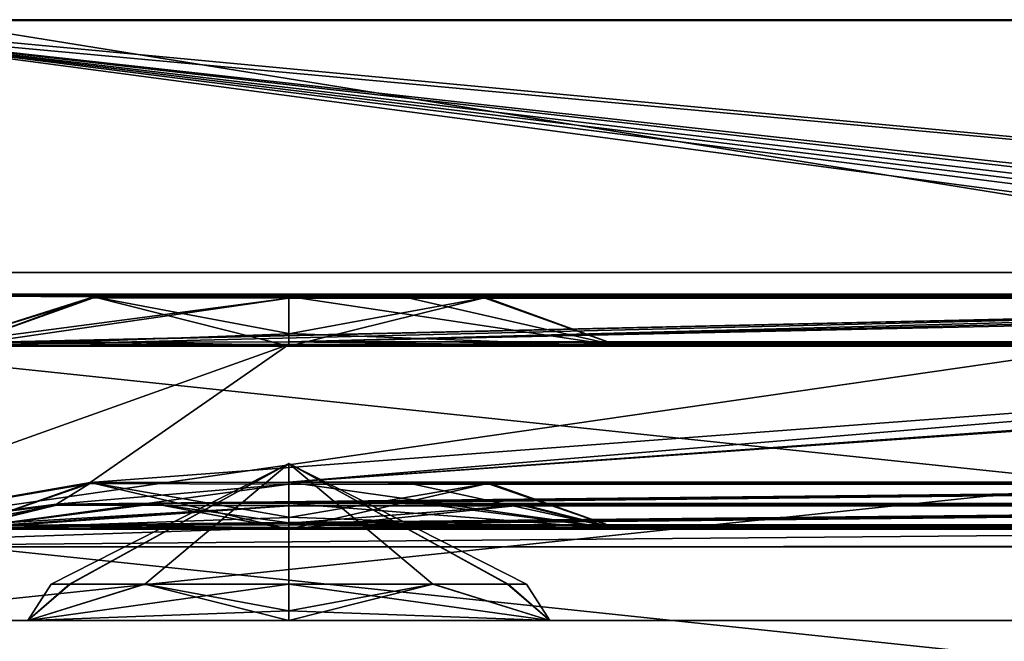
# Model space of a CAD drawing. Header units: millimetres. Extents: x -178 to 178, y -26 to 186.
# Tile 5 of 88: x -170.07 to -164.69, y -5.61 to -2.22. Entities that reach past the tile are written whole.
import ezdxf

# ---------------------------------------------------------------- set-up
doc = ezdxf.new("R2010")
doc.units = ezdxf.units.MM
doc.header["$LTSCALE"] = 52.148148
for name, color, linetype in [('158', 7, 'CONTINUOUS'), ('160', 7, 'CONTINUOUS'), ('161', 7, 'CONTINUOUS'), ('167', 7, 'CONTINUOUS'), ('176', 7, 'CONTINUOUS'), ('177', 7, 'CONTINUOUS'), ('178', 7, 'CONTINUOUS'), ('179', 7, 'CONTINUOUS'), ('180', 7, 'CONTINUOUS'), ('181', 7, 'CONTINUOUS'), ('188', 7, 'CONTINUOUS'), ('189', 7, 'CONTINUOUS'), ('468', 7, 'CONTINUOUS'), ('469', 7, 'CONTINUOUS'), ('474', 7, 'CONTINUOUS'), ('514', 7, 'CONTINUOUS'), ('515', 7, 'CONTINUOUS'), ('516', 7, 'CONTINUOUS'), ('523', 7, 'CONTINUOUS'), ('524', 7, 'CONTINUOUS'), ('526', 7, 'CONTINUOUS'), ('645', 7, 'CONTINUOUS'), ('646', 7, 'CONTINUOUS'), ('647', 7, 'CONTINUOUS'), ('648', 7, 'CONTINUOUS'), ('649', 7, 'CONTINUOUS'), ('650', 7, 'CONTINUOUS')]:
    doc.layers.add(name, color=color, linetype=linetype)

msp = doc.modelspace()

# ---------------------------------------------------------------- linework, layer by layer
at = {"layer": '158', "linetype": 'Continuous'}
for points in [[(-157, -5.5, -19.16), (-157, -4, -19.16), (-171.25, -4, -19.16), (-157, -5.5, -19.16)], [(-157, -5.5, -19.16), (-171.25, -4, -19.16), (-171.25, -5.5, -19.16), (-157, -5.5, -19.16)]]:
    msp.add_3dface(points, dxfattribs=at)
at = {"layer": '160', "linetype": 'Continuous'}
for points in [[(-171.25, -4, -88.84), (-157, -4, -88.84), (-171.25, -5.5, -88.84), (-171.25, -4, -88.84)], [(-171.25, -5.5, -88.84), (-157, -4, -88.84), (-157, -5.5, -88.84), (-171.25, -5.5, -88.84)]]:
    msp.add_3dface(points, dxfattribs=at)
at = {"layer": '161', "linetype": 'Continuous'}
for points in [[(-171.25, -4, -19.16), (-157, -4, -19.16), (-159.65, -4, -21.0743), (-171.25, -4, -19.16)], [(-171.25, -4, -19.16), (-168.6, -4, -21.0743), (-170.4068, -4, -22.1182), (-171.25, -4, -19.16)], [(-168.6, -4, -21.0743), (-171.25, -4, -19.16), (-159.65, -4, -21.0743), (-168.6, -4, -21.0743)], [(-171.25, -4, -19.16), (-170.4076, -4, -24.2005), (-168.6, -4, -82.7543), (-171.25, -4, -19.16)], [(-171.25, -4, -19.16), (-168.6, -4, -82.7543), (-170.4068, -4, -83.7982), (-171.25, -4, -19.16)], [(-157, -4, -88.84), (-171.25, -4, -88.84), (-168.6, -4, -86.9257), (-157, -4, -88.84)], [(-168.6, -4, -86.9257), (-171.25, -4, -88.84), (-170.4076, -4, -85.8805), (-168.6, -4, -86.9257)], [(-170.4076, -4, -24.2005), (-168.6, -4, -25.2457), (-159.65, -4, -82.7543), (-170.4076, -4, -24.2005)], [(-168.6, -4, -82.7543), (-170.4076, -4, -24.2005), (-159.65, -4, -82.7543), (-168.6, -4, -82.7543)], [(-157, -4, -88.84), (-168.6, -4, -86.9257), (-159.65, -4, -86.9257), (-157, -4, -88.84)], [(-166.7924, -4, -22.1195), (-168.6, -4, -21.0743), (-161.4568, -4, -22.1182), (-166.7924, -4, -22.1195)], [(-168.6, -4, -21.0743), (-159.65, -4, -21.0743), (-161.4568, -4, -22.1182), (-168.6, -4, -21.0743)], [(-168.6, -4, -25.2457), (-166.7932, -4, -24.2018), (-159.65, -4, -25.2457), (-168.6, -4, -25.2457)], [(-168.6, -4, -25.2457), (-159.65, -4, -25.2457), (-157.8424, -4, -83.7995), (-168.6, -4, -25.2457)], [(-159.65, -4, -82.7543), (-168.6, -4, -25.2457), (-157.8424, -4, -83.7995), (-159.65, -4, -82.7543)], [(-166.7924, -4, -83.7995), (-168.6, -4, -82.7543), (-161.4568, -4, -83.7982), (-166.7924, -4, -83.7995)], [(-168.6, -4, -82.7543), (-159.65, -4, -82.7543), (-161.4568, -4, -83.7982), (-168.6, -4, -82.7543)], [(-168.6, -4, -86.9257), (-166.7932, -4, -85.8818), (-159.65, -4, -86.9257), (-168.6, -4, -86.9257)], [(-166.7932, -4, -24.2018), (-166.7924, -4, -22.1195), (-161.4576, -4, -24.2005), (-166.7932, -4, -24.2018)], [(-159.65, -4, -25.2457), (-166.7932, -4, -24.2018), (-161.4576, -4, -24.2005), (-159.65, -4, -25.2457)], [(-166.7932, -4, -85.8818), (-166.7924, -4, -83.7995), (-161.4576, -4, -85.8805), (-166.7932, -4, -85.8818)], [(-159.65, -4, -86.9257), (-166.7932, -4, -85.8818), (-161.4576, -4, -85.8805), (-159.65, -4, -86.9257)], [(-161.4576, -4, -24.2005), (-166.7924, -4, -22.1195), (-161.4568, -4, -22.1182), (-161.4576, -4, -24.2005)], [(-161.4576, -4, -85.8805), (-166.7924, -4, -83.7995), (-161.4568, -4, -83.7982), (-161.4576, -4, -85.8805)]]:
    msp.add_3dface(points, dxfattribs=at)
at = {"layer": '167', "linetype": 'Continuous'}
for points in [[(-157, -5.5, -19.16), (-171.25, -5.5, -19.16), (-168.6, -5.5, -21.5146), (-157, -5.5, -19.16)], [(-171.25, -5.5, -19.16), (-171.25, -5.5, -88.84), (-170.0251, -5.5, -22.3375), (-171.25, -5.5, -19.16)], [(-168.6, -5.5, -21.5146), (-171.25, -5.5, -19.16), (-170.0251, -5.5, -22.3375), (-168.6, -5.5, -21.5146)], [(-171.25, -5.5, -88.84), (-157, -5.5, -88.84), (-159.65, -5.5, -86.4854), (-171.25, -5.5, -88.84)], [(-170.0251, -5.5, -22.3375), (-171.25, -5.5, -88.84), (-170.0254, -5.5, -23.9819), (-170.0251, -5.5, -22.3375)], [(-170.0254, -5.5, -23.9819), (-171.25, -5.5, -88.84), (-168.6, -5.5, -24.8054), (-170.0254, -5.5, -23.9819)], [(-168.6, -5.5, -24.8054), (-171.25, -5.5, -88.84), (-159.65, -5.5, -24.8054), (-168.6, -5.5, -24.8054)], [(-170.0251, -5.5, -84.0175), (-171.25, -5.5, -88.84), (-170.0254, -5.5, -85.6619), (-170.0251, -5.5, -84.0175)], [(-171.25, -5.5, -88.84), (-170.0251, -5.5, -84.0175), (-159.65, -5.5, -24.8054), (-171.25, -5.5, -88.84)], [(-170.0254, -5.5, -85.6619), (-171.25, -5.5, -88.84), (-168.6, -5.5, -86.4854), (-170.0254, -5.5, -85.6619)], [(-168.6, -5.5, -86.4854), (-171.25, -5.5, -88.84), (-159.65, -5.5, -86.4854), (-168.6, -5.5, -86.4854)], [(-170.0251, -5.5, -84.0175), (-168.6, -5.5, -83.1946), (-159.65, -5.5, -24.8054), (-170.0251, -5.5, -84.0175)], [(-157, -5.5, -19.16), (-168.6, -5.5, -21.5146), (-159.65, -5.5, -21.5146), (-157, -5.5, -19.16)], [(-168.6, -5.5, -83.1946), (-157, -5.5, -19.16), (-158.2249, -5.5, -23.9825), (-168.6, -5.5, -83.1946)], [(-157, -5.5, -19.16), (-168.6, -5.5, -83.1946), (-159.65, -5.5, -83.1946), (-157, -5.5, -19.16)], [(-168.6, -5.5, -21.5146), (-167.1746, -5.5, -22.3381), (-159.65, -5.5, -21.5146), (-168.6, -5.5, -21.5146)], [(-167.1749, -5.5, -23.9825), (-168.6, -5.5, -24.8054), (-161.0754, -5.5, -23.9819), (-167.1749, -5.5, -23.9825)], [(-161.0754, -5.5, -23.9819), (-168.6, -5.5, -24.8054), (-159.65, -5.5, -24.8054), (-161.0754, -5.5, -23.9819)], [(-168.6, -5.5, -83.1946), (-167.1746, -5.5, -84.0181), (-159.65, -5.5, -83.1946), (-168.6, -5.5, -83.1946)], [(-159.65, -5.5, -24.8054), (-168.6, -5.5, -83.1946), (-158.2249, -5.5, -23.9825), (-159.65, -5.5, -24.8054)], [(-167.1749, -5.5, -85.6625), (-168.6, -5.5, -86.4854), (-161.0754, -5.5, -85.6619), (-167.1749, -5.5, -85.6625)], [(-161.0754, -5.5, -85.6619), (-168.6, -5.5, -86.4854), (-159.65, -5.5, -86.4854), (-161.0754, -5.5, -85.6619)], [(-167.1746, -5.5, -22.3381), (-167.1749, -5.5, -23.9825), (-161.0754, -5.5, -23.9819), (-167.1746, -5.5, -22.3381)], [(-167.1746, -5.5, -84.0181), (-167.1749, -5.5, -85.6625), (-161.0754, -5.5, -85.6619), (-167.1746, -5.5, -84.0181)], [(-159.65, -5.5, -21.5146), (-167.1746, -5.5, -22.3381), (-161.0751, -5.5, -22.3375), (-159.65, -5.5, -21.5146)], [(-161.0751, -5.5, -22.3375), (-167.1746, -5.5, -22.3381), (-161.0754, -5.5, -23.9819), (-161.0751, -5.5, -22.3375)], [(-159.65, -5.5, -83.1946), (-167.1746, -5.5, -84.0181), (-161.0751, -5.5, -84.0175), (-159.65, -5.5, -83.1946)], [(-161.0751, -5.5, -84.0175), (-167.1746, -5.5, -84.0181), (-161.0754, -5.5, -85.6619), (-161.0751, -5.5, -84.0175)]]:
    msp.add_3dface(points, dxfattribs=at)
at = {"layer": '176', "linetype": 'Continuous'}
for points in [[(-170.0254, -5.5, -23.9819), (-168.6, -5.5, -24.8054), (-169.3874, -5.2999, -24.1931), (-170.0254, -5.5, -23.9819)], [(-169.7953, -5.3, -23.6687), (-170.0254, -5.5, -23.9819), (-169.3874, -5.2999, -24.1931), (-169.7953, -5.3, -23.6687)], [(-170.0251, -5.5, -22.3375), (-170.0254, -5.5, -23.9819), (-169.7982, -5.3, -22.658), (-170.0251, -5.5, -22.3375)], [(-169.7982, -5.3, -22.658), (-170.0254, -5.5, -23.9819), (-169.899, -5.3, -23.1646), (-169.7982, -5.3, -22.658)], [(-169.899, -5.3, -23.1646), (-170.0254, -5.5, -23.9819), (-169.7953, -5.3, -23.6687), (-169.899, -5.3, -23.1646)], [(-168.6, -5.3, -21.861), (-170.0251, -5.5, -22.3375), (-169.3907, -5.2998, -22.1294), (-168.6, -5.3, -21.861)], [(-169.3907, -5.2998, -22.1294), (-170.0251, -5.5, -22.3375), (-169.7982, -5.3, -22.658), (-169.3907, -5.2998, -22.1294)], [(-168.6, -5.4464, -21.7146), (-170.0251, -5.5, -22.3375), (-168.6, -5.3, -21.861), (-168.6, -5.4464, -21.7146)], [(-169.3874, -5.2999, -24.1931), (-168.6, -5.5, -24.8054), (-168.6, -5.4464, -24.6054), (-169.3874, -5.2999, -24.1931)], [(-168.6, -5.3, -24.459), (-169.3874, -5.2999, -24.1931), (-168.6, -5.4464, -24.6054), (-168.6, -5.3, -24.459)], [(-168.6, -5.5, -21.5146), (-170.0251, -5.5, -22.3375), (-168.6, -5.4464, -21.7146), (-168.6, -5.5, -21.5146)]]:
    msp.add_3dface(points, dxfattribs=at)
at = {"layer": '177', "linetype": 'Continuous'}
for points in [[(-168.6, -5.3, -24.459), (-167.1749, -5.5, -23.9825), (-167.8093, -5.2998, -24.1906), (-168.6, -5.3, -24.459)], [(-167.1746, -5.5, -22.3381), (-168.6, -5.5, -21.5146), (-167.8126, -5.2999, -22.1269), (-167.1746, -5.5, -22.3381)], [(-168.6, -5.5, -21.5146), (-168.6, -5.4464, -21.7146), (-167.8126, -5.2999, -22.1269), (-168.6, -5.5, -21.5146)], [(-168.6, -5.4464, -21.7146), (-168.6, -5.3, -21.861), (-167.8126, -5.2999, -22.1269), (-168.6, -5.4464, -21.7146)], [(-167.1749, -5.5, -23.9825), (-168.6, -5.3, -24.459), (-168.6, -5.4464, -24.6054), (-167.1749, -5.5, -23.9825)], [(-167.4047, -5.3, -22.6513), (-167.1746, -5.5, -22.3381), (-167.8126, -5.2999, -22.1269), (-167.4047, -5.3, -22.6513)], [(-167.8093, -5.2998, -24.1906), (-167.1749, -5.5, -23.9825), (-167.4018, -5.3, -23.662), (-167.8093, -5.2998, -24.1906)], [(-167.301, -5.3, -23.1554), (-167.1746, -5.5, -22.3381), (-167.4047, -5.3, -22.6513), (-167.301, -5.3, -23.1554)], [(-167.1749, -5.5, -23.9825), (-167.1746, -5.5, -22.3381), (-167.4018, -5.3, -23.662), (-167.1749, -5.5, -23.9825)], [(-167.4018, -5.3, -23.662), (-167.1746, -5.5, -22.3381), (-167.301, -5.3, -23.1554), (-167.4018, -5.3, -23.662)], [(-168.6, -5.5, -24.8054), (-167.1749, -5.5, -23.9825), (-168.6, -5.4464, -24.6054), (-168.6, -5.5, -24.8054)]]:
    msp.add_3dface(points, dxfattribs=at)
at = {"layer": '178', "linetype": 'Continuous'}
for points in [[(-169.7982, -5.3, -22.658), (-169.899, -5.3, -23.1646), (-168.6, -4.6405, -22.647), (-169.7982, -5.3, -22.658)], [(-169.899, -5.3, -23.1646), (-169.7953, -5.3, -23.6687), (-168.6, -4.6405, -23.673), (-169.899, -5.3, -23.1646)], [(-169.899, -5.3, -23.1646), (-168.6, -4.6405, -23.673), (-168.6, -4.6405, -22.647), (-169.899, -5.3, -23.1646)], [(-168.6, -5.3, -21.861), (-169.7982, -5.3, -22.658), (-168.6, -4.6405, -22.647), (-168.6, -5.3, -21.861)], [(-169.7953, -5.3, -23.6687), (-169.3874, -5.2999, -24.1931), (-168.6, -4.6405, -23.673), (-169.7953, -5.3, -23.6687)], [(-169.3874, -5.2999, -24.1931), (-168.6, -5.3, -24.459), (-168.6, -4.6405, -23.673), (-169.3874, -5.2999, -24.1931)], [(-167.8126, -5.2999, -22.1269), (-168.6, -5.3, -21.861), (-168.6, -4.6405, -22.647), (-167.8126, -5.2999, -22.1269)], [(-168.6, -5.3, -24.459), (-167.4018, -5.3, -23.662), (-168.6, -4.6405, -23.673), (-168.6, -5.3, -24.459)], [(-167.4018, -5.3, -23.662), (-167.301, -5.3, -23.1554), (-168.6, -4.6405, -23.673), (-167.4018, -5.3, -23.662)], [(-167.301, -5.3, -23.1554), (-167.4047, -5.3, -22.6513), (-168.6, -4.6405, -22.647), (-167.301, -5.3, -23.1554)], [(-168.6, -4.6405, -23.673), (-167.301, -5.3, -23.1554), (-168.6, -4.6405, -22.647), (-168.6, -4.6405, -23.673)], [(-167.4047, -5.3, -22.6513), (-167.8126, -5.2999, -22.1269), (-168.6, -4.6405, -22.647), (-167.4047, -5.3, -22.6513)], [(-168.6, -5.3, -21.861), (-169.3907, -5.2998, -22.1294), (-169.7982, -5.3, -22.658), (-168.6, -5.3, -21.861)], [(-168.6, -5.3, -24.459), (-167.8093, -5.2998, -24.1906), (-167.4018, -5.3, -23.662), (-168.6, -5.3, -24.459)]]:
    msp.add_3dface(points, dxfattribs=at)
at = {"layer": '179', "linetype": 'Continuous'}
for points in [[(-170.0254, -5.5, -85.6619), (-168.6, -5.5, -86.4854), (-169.3874, -5.2999, -85.8731), (-170.0254, -5.5, -85.6619)], [(-169.7953, -5.3, -85.3487), (-170.0254, -5.5, -85.6619), (-169.3874, -5.2999, -85.8731), (-169.7953, -5.3, -85.3487)], [(-170.0251, -5.5, -84.0175), (-170.0254, -5.5, -85.6619), (-169.7982, -5.3, -84.338), (-170.0251, -5.5, -84.0175)], [(-169.7982, -5.3, -84.338), (-170.0254, -5.5, -85.6619), (-169.899, -5.3, -84.8446), (-169.7982, -5.3, -84.338)], [(-169.899, -5.3, -84.8446), (-170.0254, -5.5, -85.6619), (-169.7953, -5.3, -85.3487), (-169.899, -5.3, -84.8446)], [(-168.6, -5.3, -83.541), (-170.0251, -5.5, -84.0175), (-169.3907, -5.2998, -83.8094), (-168.6, -5.3, -83.541)], [(-169.3907, -5.2998, -83.8094), (-170.0251, -5.5, -84.0175), (-169.7982, -5.3, -84.338), (-169.3907, -5.2998, -83.8094)], [(-168.6, -5.4464, -83.3946), (-170.0251, -5.5, -84.0175), (-168.6, -5.3, -83.541), (-168.6, -5.4464, -83.3946)], [(-169.3874, -5.2999, -85.8731), (-168.6, -5.5, -86.4854), (-168.6, -5.4464, -86.2854), (-169.3874, -5.2999, -85.8731)], [(-168.6, -5.3, -86.139), (-169.3874, -5.2999, -85.8731), (-168.6, -5.4464, -86.2854), (-168.6, -5.3, -86.139)], [(-168.6, -5.5, -83.1946), (-170.0251, -5.5, -84.0175), (-168.6, -5.4464, -83.3946), (-168.6, -5.5, -83.1946)]]:
    msp.add_3dface(points, dxfattribs=at)
at = {"layer": '180', "linetype": 'Continuous'}
for points in [[(-168.6, -5.3, -86.139), (-167.1749, -5.5, -85.6625), (-167.8093, -5.2998, -85.8706), (-168.6, -5.3, -86.139)], [(-167.1746, -5.5, -84.0181), (-168.6, -5.5, -83.1946), (-167.8126, -5.2999, -83.8069), (-167.1746, -5.5, -84.0181)], [(-168.6, -5.5, -83.1946), (-168.6, -5.4464, -83.3946), (-167.8126, -5.2999, -83.8069), (-168.6, -5.5, -83.1946)], [(-168.6, -5.4464, -83.3946), (-168.6, -5.3, -83.541), (-167.8126, -5.2999, -83.8069), (-168.6, -5.4464, -83.3946)], [(-167.1749, -5.5, -85.6625), (-168.6, -5.3, -86.139), (-168.6, -5.4464, -86.2854), (-167.1749, -5.5, -85.6625)], [(-167.4047, -5.3, -84.3313), (-167.1746, -5.5, -84.0181), (-167.8126, -5.2999, -83.8069), (-167.4047, -5.3, -84.3313)], [(-167.8093, -5.2998, -85.8706), (-167.1749, -5.5, -85.6625), (-167.4018, -5.3, -85.342), (-167.8093, -5.2998, -85.8706)], [(-167.301, -5.3, -84.8354), (-167.1746, -5.5, -84.0181), (-167.4047, -5.3, -84.3313), (-167.301, -5.3, -84.8354)], [(-167.1749, -5.5, -85.6625), (-167.1746, -5.5, -84.0181), (-167.4018, -5.3, -85.342), (-167.1749, -5.5, -85.6625)], [(-167.4018, -5.3, -85.342), (-167.1746, -5.5, -84.0181), (-167.301, -5.3, -84.8354), (-167.4018, -5.3, -85.342)], [(-168.6, -5.5, -86.4854), (-167.1749, -5.5, -85.6625), (-168.6, -5.4464, -86.2854), (-168.6, -5.5, -86.4854)]]:
    msp.add_3dface(points, dxfattribs=at)
at = {"layer": '181', "linetype": 'Continuous'}
for points in [[(-169.7982, -5.3, -84.338), (-169.899, -5.3, -84.8446), (-168.6, -4.6405, -84.327), (-169.7982, -5.3, -84.338)], [(-169.899, -5.3, -84.8446), (-169.7953, -5.3, -85.3487), (-168.6, -4.6405, -85.353), (-169.899, -5.3, -84.8446)], [(-169.899, -5.3, -84.8446), (-168.6, -4.6405, -85.353), (-168.6, -4.6405, -84.327), (-169.899, -5.3, -84.8446)], [(-168.6, -5.3, -83.541), (-169.7982, -5.3, -84.338), (-168.6, -4.6405, -84.327), (-168.6, -5.3, -83.541)], [(-169.7953, -5.3, -85.3487), (-169.3874, -5.2999, -85.8731), (-168.6, -4.6405, -85.353), (-169.7953, -5.3, -85.3487)], [(-169.3874, -5.2999, -85.8731), (-168.6, -5.3, -86.139), (-168.6, -4.6405, -85.353), (-169.3874, -5.2999, -85.8731)], [(-167.8126, -5.2999, -83.8069), (-168.6, -5.3, -83.541), (-168.6, -4.6405, -84.327), (-167.8126, -5.2999, -83.8069)], [(-168.6, -5.3, -86.139), (-167.4018, -5.3, -85.342), (-168.6, -4.6405, -85.353), (-168.6, -5.3, -86.139)], [(-167.4018, -5.3, -85.342), (-167.301, -5.3, -84.8354), (-168.6, -4.6405, -85.353), (-167.4018, -5.3, -85.342)], [(-167.301, -5.3, -84.8354), (-167.4047, -5.3, -84.3313), (-168.6, -4.6405, -84.327), (-167.301, -5.3, -84.8354)], [(-168.6, -4.6405, -85.353), (-167.301, -5.3, -84.8354), (-168.6, -4.6405, -84.327), (-168.6, -4.6405, -85.353)], [(-167.4047, -5.3, -84.3313), (-167.8126, -5.2999, -83.8069), (-168.6, -4.6405, -84.327), (-167.4047, -5.3, -84.3313)], [(-168.6, -5.3, -83.541), (-169.3907, -5.2998, -83.8094), (-169.7982, -5.3, -84.338), (-168.6, -5.3, -83.541)], [(-168.6, -5.3, -86.139), (-167.8093, -5.2998, -85.8706), (-167.4018, -5.3, -85.342), (-168.6, -5.3, -86.139)]]:
    msp.add_3dface(points, dxfattribs=at)
at = {"layer": '188', "linetype": 'Continuous'}
for points in [[(-168.6, -3.9304, -21.5258), (-166.7924, -4, -22.1195), (-168.6, -3.7282, -21.9354), (-168.6, -3.9304, -21.5258)], [(-168.6, -3.7282, -21.9354), (-166.7924, -4, -22.1195), (-167.9811, -3.7289, -22.1023), (-168.6, -3.7282, -21.9354)], [(-166.7932, -4, -24.2018), (-168.6, -4, -25.2457), (-167.5335, -3.7357, -23.7833), (-166.7932, -4, -24.2018)], [(-168.6, -4, -25.2457), (-168.6, -3.9331, -24.8026), (-167.5335, -3.7357, -23.7833), (-168.6, -4, -25.2457)], [(-168.6, -3.9331, -24.8026), (-168.6, -3.7382, -24.399), (-167.5335, -3.7357, -23.7833), (-168.6, -3.9331, -24.8026)], [(-167.9811, -3.7289, -22.1023), (-166.7924, -4, -22.1195), (-167.5322, -3.7307, -22.5532), (-167.9811, -3.7289, -22.1023)], [(-167.5322, -3.7307, -22.5532), (-166.7932, -4, -24.2018), (-167.5335, -3.7357, -23.7833), (-167.5322, -3.7307, -22.5532)], [(-166.7924, -4, -22.1195), (-166.7932, -4, -24.2018), (-167.5322, -3.7307, -22.5532), (-166.7924, -4, -22.1195)], [(-168.6, -4, -21.0743), (-166.7924, -4, -22.1195), (-168.6, -3.9304, -21.5258), (-168.6, -4, -21.0743)]]:
    msp.add_3dface(points, dxfattribs=at)
at = {"layer": '189', "linetype": 'Continuous'}
for points in [[(-171.1172, -3.719, -19.6739), (-171.4, -3.7195, -19.791), (-160.0679, -3.719, -19.657), (-171.1172, -3.719, -19.6739)], [(-160.0679, -3.719, -19.657), (-171.4, -3.7195, -19.791), (-159.5679, -3.7195, -19.791), (-160.0679, -3.719, -19.657)], [(-171.4, -3.7195, -19.791), (-168.6, -3.7282, -21.9354), (-159.5679, -3.7195, -19.791), (-171.4, -3.7195, -19.791)], [(-168.6, -3.7282, -21.9354), (-171.4, -3.7195, -19.791), (-169.6665, -3.7307, -22.5511), (-168.6, -3.7282, -21.9354)], [(-169.6665, -3.7307, -22.5511), (-171.4, -3.7195, -19.791), (-170.4661, -3.9839, -84.8874), (-169.6665, -3.7307, -22.5511)], [(-171, -3.7179, -19.391), (-171.1172, -3.719, -19.6739), (-160.0679, -3.719, -19.657), (-171, -3.7179, -19.391)], [(-170.8828, -3.7159, -18.9082), (-171, -3.7171, -19.191), (-160.8, -3.716, -18.9251), (-170.8828, -3.7159, -18.9082)], [(-160.8, -3.716, -18.9251), (-171, -3.7171, -19.191), (-160.434, -3.7175, -19.291), (-160.8, -3.716, -18.9251)], [(-171, -3.7171, -19.191), (-171, -3.7179, -19.391), (-160.434, -3.7175, -19.291), (-171, -3.7171, -19.191)], [(-160.434, -3.7175, -19.291), (-171, -3.7179, -19.391), (-160.0679, -3.719, -19.657), (-160.434, -3.7175, -19.291)], [(-170.6, -3.7154, -18.791), (-170.8828, -3.7159, -18.9082), (-161.3, -3.7154, -18.791), (-170.6, -3.7154, -18.791)], [(-161.3, -3.7154, -18.791), (-170.8828, -3.7159, -18.9082), (-160.8, -3.716, -18.9251), (-161.3, -3.7154, -18.791)], [(-169.6678, -3.7357, -23.7812), (-169.6665, -3.7307, -22.5511), (-170.4661, -3.9839, -84.8874), (-169.6678, -3.7357, -23.7812)], [(-168.6, -3.7382, -24.399), (-169.6678, -3.7357, -23.7812), (-170.4661, -3.9839, -84.8874), (-168.6, -3.7382, -24.399)], [(-168.6, -3.7382, -24.399), (-170.4661, -3.9839, -84.8874), (-159.65, -3.7382, -24.399), (-168.6, -3.7382, -24.399)], [(-170.4661, -3.9839, -84.8874), (-170.2138, -3.9801, -83.9513), (-159.65, -3.7382, -24.399), (-170.4661, -3.9839, -84.8874)], [(-170.2138, -3.9801, -83.9513), (-169.5319, -3.9774, -83.2696), (-159.65, -3.7382, -24.399), (-170.2138, -3.9801, -83.9513)], [(-169.5319, -3.9774, -83.2696), (-168.6, -3.9764, -83.0196), (-159.65, -3.7382, -24.399), (-169.5319, -3.9774, -83.2696)], [(-159.3, -3.7195, -19.791), (-168.6, -3.7282, -21.9354), (-156.8, -3.7179, -19.391), (-159.3, -3.7195, -19.791)], [(-156.8, -3.7179, -19.391), (-168.6, -3.7282, -21.9354), (-159.65, -3.7282, -21.9354), (-156.8, -3.7179, -19.391)], [(-168.6, -3.9764, -83.0196), (-156.8, -3.7179, -19.391), (-158.5835, -3.7357, -23.7833), (-168.6, -3.9764, -83.0196)], [(-156.8, -3.7179, -19.391), (-168.6, -3.9764, -83.0196), (-159.65, -3.9764, -83.0196), (-156.8, -3.7179, -19.391)], [(-159.5679, -3.7195, -19.791), (-168.6, -3.7282, -21.9354), (-159.3, -3.7195, -19.791), (-159.5679, -3.7195, -19.791)], [(-168.6, -3.7282, -21.9354), (-167.9811, -3.7289, -22.1023), (-159.65, -3.7282, -21.9354), (-168.6, -3.7282, -21.9354)], [(-167.5335, -3.7357, -23.7833), (-168.6, -3.7382, -24.399), (-160.7178, -3.7357, -23.7812), (-167.5335, -3.7357, -23.7833)], [(-168.6, -3.7382, -24.399), (-159.65, -3.7382, -24.399), (-160.7178, -3.7357, -23.7812), (-168.6, -3.7382, -24.399)], [(-159.65, -3.7382, -24.399), (-168.6, -3.9764, -83.0196), (-158.5835, -3.7357, -23.7833), (-159.65, -3.7382, -24.399)], [(-159.65, -3.7282, -21.9354), (-167.9811, -3.7289, -22.1023), (-160.7165, -3.7307, -22.5511), (-159.65, -3.7282, -21.9354)], [(-167.9811, -3.7289, -22.1023), (-167.5322, -3.7307, -22.5532), (-160.7165, -3.7307, -22.5511), (-167.9811, -3.7289, -22.1023)], [(-167.5322, -3.7307, -22.5532), (-167.5335, -3.7357, -23.7833), (-160.7178, -3.7357, -23.7812), (-167.5322, -3.7307, -22.5532)], [(-160.7165, -3.7307, -22.5511), (-167.5322, -3.7307, -22.5532), (-160.7178, -3.7357, -23.7812), (-160.7165, -3.7307, -22.5511)], [(-168.6, -3.9764, -83.0196), (-167.6665, -3.9774, -83.2705), (-159.65, -3.9764, -83.0196), (-168.6, -3.9764, -83.0196)], [(-159.65, -3.9764, -83.0196), (-167.6665, -3.9774, -83.2705), (-160.5819, -3.9774, -83.2696), (-159.65, -3.9764, -83.0196)], [(-167.6665, -3.9774, -83.2705), (-166.983, -3.9802, -83.9567), (-161.2638, -3.9801, -83.9513), (-167.6665, -3.9774, -83.2705)], [(-160.5819, -3.9774, -83.2696), (-167.6665, -3.9774, -83.2705), (-161.2638, -3.9801, -83.9513), (-160.5819, -3.9774, -83.2696)], [(-161.2638, -3.9801, -83.9513), (-166.983, -3.9802, -83.9567), (-161.5161, -3.9839, -84.8874), (-161.2638, -3.9801, -83.9513)], [(-166.983, -3.9802, -83.9567), (-166.7339, -3.984, -84.8982), (-161.5161, -3.9839, -84.8874), (-166.983, -3.9802, -83.9567)], [(-171.7, -5.0966, -358.7882), (-168.6, -3.9916, -86.7669), (-170.216, -3.9878, -85.8288), (-171.7, -5.0966, -358.7882)], [(-168.6, -3.9916, -86.7669), (-171.7, -5.0966, -358.7882), (-169.6856, -4.7456, -272.3806), (-168.6, -3.9916, -86.7669)], [(-159.65, -3.9916, -86.7669), (-168.6, -3.9916, -86.7669), (-169.6856, -4.7456, -272.3806), (-159.65, -3.9916, -86.7669)], [(-168.6, -4.7431, -271.7538), (-159.65, -3.9916, -86.7669), (-169.6856, -4.7456, -272.3806), (-168.6, -4.7431, -271.7538)], [(-157.7839, -3.984, -84.8982), (-158.0379, -3.9878, -85.8355), (-168.6, -4.7431, -271.7538), (-157.7839, -3.984, -84.8982)], [(-159.65, -4.7431, -271.7538), (-157.7839, -3.984, -84.8982), (-168.6, -4.7431, -271.7538), (-159.65, -4.7431, -271.7538)], [(-166.9879, -3.9878, -85.8355), (-168.6, -3.9916, -86.7669), (-161.266, -3.9878, -85.8288), (-166.9879, -3.9878, -85.8355)], [(-168.6, -3.9916, -86.7669), (-159.65, -3.9916, -86.7669), (-161.266, -3.9878, -85.8288), (-168.6, -3.9916, -86.7669)], [(-158.0379, -3.9878, -85.8355), (-159.65, -3.9916, -86.7669), (-168.6, -4.7431, -271.7538), (-158.0379, -3.9878, -85.8355)], [(-166.7339, -3.984, -84.8982), (-166.9879, -3.9878, -85.8355), (-161.266, -3.9878, -85.8288), (-166.7339, -3.984, -84.8982)], [(-161.5161, -3.9839, -84.8874), (-166.7339, -3.984, -84.8982), (-161.266, -3.9878, -85.8288), (-161.5161, -3.9839, -84.8874)], [(-169.6856, -4.7456, -272.3806), (-171.7, -5.0966, -358.7882), (-169.6868, -4.7507, -273.6327), (-169.6856, -4.7456, -272.3806)], [(-169.6868, -4.7507, -273.6327), (-171.7, -5.0966, -358.7882), (-169.8692, -4.863, -301.2797), (-169.6868, -4.7507, -273.6327)], [(-168.6, -4.7533, -274.2615), (-169.6868, -4.7507, -273.6327), (-169.8692, -4.863, -301.2797), (-168.6, -4.7533, -274.2615)], [(-159.65, -4.7533, -274.2615), (-168.6, -4.7533, -274.2615), (-169.8692, -4.863, -301.2797), (-159.65, -4.7533, -274.2615)], [(-169.333, -4.8608, -300.7435), (-159.65, -4.7533, -274.2615), (-169.8692, -4.863, -301.2797), (-169.333, -4.8608, -300.7435)], [(-168.6, -4.86, -300.547), (-159.65, -4.7533, -274.2615), (-169.333, -4.8608, -300.7435), (-168.6, -4.86, -300.547)], [(-167.97, -4.7438, -271.9237), (-159.65, -4.7431, -271.7538), (-168.6, -4.7431, -271.7538), (-167.97, -4.7438, -271.9237)], [(-158.5644, -4.7507, -273.6347), (-159.65, -4.7533, -274.2615), (-168.6, -4.86, -300.547), (-158.5644, -4.7507, -273.6347)], [(-159.65, -4.7533, -274.2615), (-160.7368, -4.7507, -273.6327), (-168.6, -4.7533, -274.2615), (-159.65, -4.7533, -274.2615)], [(-159.65, -4.86, -300.547), (-158.5644, -4.7507, -273.6347), (-168.6, -4.86, -300.547), (-159.65, -4.86, -300.547)], [(-168.6, -4.7533, -274.2615), (-160.7368, -4.7507, -273.6327), (-167.5144, -4.7507, -273.6347), (-168.6, -4.7533, -274.2615)], [(-160.7356, -4.7456, -272.3806), (-159.65, -4.7431, -271.7538), (-167.97, -4.7438, -271.9237), (-160.7356, -4.7456, -272.3806)], [(-167.5132, -4.7456, -272.3826), (-160.7356, -4.7456, -272.3806), (-167.97, -4.7438, -271.9237), (-167.5132, -4.7456, -272.3826)], [(-167.5144, -4.7507, -273.6347), (-160.7368, -4.7507, -273.6327), (-167.5132, -4.7456, -272.3826), (-167.5144, -4.7507, -273.6347)], [(-160.7368, -4.7507, -273.6327), (-160.7356, -4.7456, -272.3806), (-167.5132, -4.7456, -272.3826), (-160.7368, -4.7507, -273.6327)], [(-169.8692, -4.863, -301.2797), (-171.7, -5.0966, -358.7882), (-169.87, -4.869, -302.7453), (-169.8692, -4.863, -301.2797)], [(-169.87, -4.869, -302.7453), (-171.7, -5.0966, -358.7882), (-170.4661, -4.9839, -331.0474), (-169.87, -4.869, -302.7453)], [(-168.6, -4.872, -303.4793), (-169.87, -4.869, -302.7453), (-170.4661, -4.9839, -331.0474), (-168.6, -4.872, -303.4793)], [(-170.2138, -4.9801, -330.1113), (-168.6, -4.872, -303.4793), (-170.4661, -4.9839, -331.0474), (-170.2138, -4.9801, -330.1113)], [(-159.65, -4.872, -303.4793), (-168.6, -4.872, -303.4793), (-170.2138, -4.9801, -330.1113), (-159.65, -4.872, -303.4793)], [(-169.5319, -4.9774, -329.4296), (-159.65, -4.872, -303.4793), (-170.2138, -4.9801, -330.1113), (-169.5319, -4.9774, -329.4296)], [(-168.6, -4.9764, -329.1796), (-159.65, -4.872, -303.4793), (-169.5319, -4.9774, -329.4296), (-168.6, -4.9764, -329.1796)], [(-167.8643, -4.8608, -300.7451), (-159.65, -4.86, -300.547), (-168.6, -4.86, -300.547), (-167.8643, -4.8608, -300.7451)], [(-158.3808, -4.869, -302.7466), (-159.65, -4.872, -303.4793), (-168.6, -4.9764, -329.1796), (-158.3808, -4.869, -302.7466)], [(-159.65, -4.872, -303.4793), (-160.92, -4.869, -302.7453), (-168.6, -4.872, -303.4793), (-159.65, -4.872, -303.4793)], [(-159.65, -4.9764, -329.1796), (-158.3808, -4.869, -302.7466), (-168.6, -4.9764, -329.1796), (-159.65, -4.9764, -329.1796)], [(-168.6, -4.872, -303.4793), (-160.92, -4.869, -302.7453), (-167.3308, -4.869, -302.7466), (-168.6, -4.872, -303.4793)], [(-160.383, -4.8608, -300.7435), (-159.65, -4.86, -300.547), (-167.8643, -4.8608, -300.7451), (-160.383, -4.8608, -300.7435)], [(-160.9192, -4.863, -301.2797), (-160.383, -4.8608, -300.7435), (-167.8643, -4.8608, -300.7451), (-160.9192, -4.863, -301.2797)], [(-167.33, -4.863, -301.281), (-160.9192, -4.863, -301.2797), (-167.8643, -4.8608, -300.7451), (-167.33, -4.863, -301.281)], [(-167.3308, -4.869, -302.7466), (-160.92, -4.869, -302.7453), (-167.33, -4.863, -301.281), (-167.3308, -4.869, -302.7466)], [(-160.92, -4.869, -302.7453), (-160.9192, -4.863, -301.2797), (-167.33, -4.863, -301.281), (-160.92, -4.869, -302.7453)], [(-171.7, -5.0966, -358.7882), (-168.6, -4.9916, -332.9269), (-170.216, -4.9878, -331.9888), (-171.7, -5.0966, -358.7882)], [(-171.7, -5.0966, -358.7882), (-159.6, -5.0926, -357.7882), (-159.65, -4.9916, -332.9269), (-171.7, -5.0966, -358.7882)], [(-171.7, -5.0966, -358.7882), (-159.65, -4.9916, -332.9269), (-168.6, -4.9916, -332.9269), (-171.7, -5.0966, -358.7882)], [(-167.6665, -4.9774, -329.4305), (-159.65, -4.9764, -329.1796), (-168.6, -4.9764, -329.1796), (-167.6665, -4.9774, -329.4305)], [(-159.65, -4.9916, -332.9269), (-161.266, -4.9878, -331.9888), (-168.6, -4.9916, -332.9269), (-159.65, -4.9916, -332.9269)], [(-168.6, -4.9916, -332.9269), (-161.266, -4.9878, -331.9888), (-166.9879, -4.9878, -331.9955), (-168.6, -4.9916, -332.9269)], [(-160.5819, -4.9774, -329.4296), (-159.65, -4.9764, -329.1796), (-167.6665, -4.9774, -329.4305), (-160.5819, -4.9774, -329.4296)], [(-161.2638, -4.9801, -330.1113), (-160.5819, -4.9774, -329.4296), (-167.6665, -4.9774, -329.4305), (-161.2638, -4.9801, -330.1113)], [(-166.983, -4.9802, -330.1167), (-161.2638, -4.9801, -330.1113), (-167.6665, -4.9774, -329.4305), (-166.983, -4.9802, -330.1167)], [(-166.9879, -4.9878, -331.9955), (-161.266, -4.9878, -331.9888), (-166.7339, -4.984, -331.0582), (-166.9879, -4.9878, -331.9955)], [(-161.5161, -4.9839, -331.0474), (-161.2638, -4.9801, -330.1113), (-166.983, -4.9802, -330.1167), (-161.5161, -4.9839, -331.0474)], [(-166.7339, -4.984, -331.0582), (-161.5161, -4.9839, -331.0474), (-166.983, -4.9802, -330.1167), (-166.7339, -4.984, -331.0582)], [(-161.266, -4.9878, -331.9888), (-161.5161, -4.9839, -331.0474), (-166.7339, -4.984, -331.0582), (-161.266, -4.9878, -331.9888)], [(-160.1, -5.0931, -357.9223), (-159.6, -5.0926, -357.7882), (-171.7, -5.0966, -358.7882), (-160.1, -5.0931, -357.9223)], [(-160.466, -5.0946, -358.2882), (-160.1, -5.0931, -357.9223), (-171.7, -5.0966, -358.7882), (-160.466, -5.0946, -358.2882)], [(-160.8321, -5.0961, -358.6542), (-160.466, -5.0946, -358.2882), (-171.7, -5.0966, -358.7882), (-160.8321, -5.0961, -358.6542)], [(-161.3321, -5.0966, -358.7882), (-160.8321, -5.0961, -358.6542), (-171.7, -5.0966, -358.7882), (-161.3321, -5.0966, -358.7882)]]:
    msp.add_3dface(points, dxfattribs=at)
at = {"layer": '468', "linetype": 'Continuous'}
for points in [[(-161.3321, -5.0966, -358.7882), (-171.7, -5.0966, -358.7882), (-161.3321, -3.5966, -358.7943), (-161.3321, -5.0966, -358.7882)], [(-171.7, -5.0966, -358.7882), (-171.7, -3.5966, -358.7943), (-161.3321, -3.5966, -358.7943), (-171.7, -5.0966, -358.7882)]]:
    msp.add_3dface(points, dxfattribs=at)
at = {"layer": '469', "linetype": 'Continuous'}
for points in [[(-156.8, -3.5942, -358.1943), (-159.3, -3.5926, -357.7943), (-171.7, -2.2195, -19.7971), (-156.8, -3.5942, -358.1943)], [(-171.7, -2.2195, -19.7971), (-159.3, -3.5926, -357.7943), (-159.6, -3.5926, -357.7943), (-171.7, -2.2195, -19.7971)], [(-156.8, -3.5942, -358.1943), (-171.7, -2.2195, -19.7971), (-171.4, -2.2195, -19.7971), (-156.8, -3.5942, -358.1943)], [(-171.7, -3.5966, -358.7943), (-171.7, -2.2195, -19.7971), (-161.3321, -3.5966, -358.7943), (-171.7, -3.5966, -358.7943)], [(-161.3321, -3.5966, -358.7943), (-171.7, -2.2195, -19.7971), (-160.8321, -3.5961, -358.6603), (-161.3321, -3.5966, -358.7943)], [(-160.8321, -3.5961, -358.6603), (-171.7, -2.2195, -19.7971), (-160.466, -3.5946, -358.2943), (-160.8321, -3.5961, -358.6603)], [(-160.466, -3.5946, -358.2943), (-171.7, -2.2195, -19.7971), (-160.1, -3.5931, -357.9284), (-160.466, -3.5946, -358.2943)], [(-160.1, -3.5931, -357.9284), (-171.7, -2.2195, -19.7971), (-159.6, -3.5926, -357.7943), (-160.1, -3.5931, -357.9284)], [(-159.5679, -2.2195, -19.7971), (-171.4, -2.2195, -19.7971), (-171.1172, -2.219, -19.68), (-159.5679, -2.2195, -19.7971)], [(-156.8, -3.5942, -358.1943), (-171.4, -2.2195, -19.7971), (-159.5679, -2.2195, -19.7971), (-156.8, -3.5942, -358.1943)], [(-171, -2.2179, -19.3971), (-160.0679, -2.219, -19.6631), (-171.1172, -2.219, -19.68), (-171, -2.2179, -19.3971)], [(-160.0679, -2.219, -19.6631), (-159.5679, -2.2195, -19.7971), (-171.1172, -2.219, -19.68), (-160.0679, -2.219, -19.6631)], [(-170.8828, -2.2159, -18.9143), (-160.8, -2.216, -18.9312), (-171, -2.2171, -19.1971), (-170.8828, -2.2159, -18.9143)], [(-160.8, -2.216, -18.9312), (-160.434, -2.2175, -19.2971), (-171, -2.2171, -19.1971), (-160.8, -2.216, -18.9312)], [(-171, -2.2171, -19.1971), (-160.434, -2.2175, -19.2971), (-171, -2.2179, -19.3971), (-171, -2.2171, -19.1971)], [(-160.434, -2.2175, -19.2971), (-160.0679, -2.219, -19.6631), (-171, -2.2179, -19.3971), (-160.434, -2.2175, -19.2971)], [(-170.6, -2.2154, -18.7971), (-160.8, -2.216, -18.9312), (-170.8828, -2.2159, -18.9143), (-170.6, -2.2154, -18.7971)], [(-161.3, -2.2154, -18.7971), (-160.8, -2.216, -18.9312), (-170.6, -2.2154, -18.7971), (-161.3, -2.2154, -18.7971)]]:
    msp.add_3dface(points, dxfattribs=at)
at = {"layer": '474', "linetype": 'Continuous'}
for points in [[(-170.6, -3.7154, -18.791), (-161.3, -3.7154, -18.791), (-170.6, -2.2154, -18.7971), (-170.6, -3.7154, -18.791)], [(-161.3, -3.7154, -18.791), (-161.3, -2.2154, -18.7971), (-170.6, -2.2154, -18.7971), (-161.3, -3.7154, -18.791)]]:
    msp.add_3dface(points, dxfattribs=at)
at = {"layer": '514', "linetype": 'Continuous'}
for points in [[(-170.4076, -4, -24.2005), (-170.4068, -4, -22.1182), (-169.6665, -3.7307, -22.5511), (-170.4076, -4, -24.2005)], [(-170.4076, -4, -24.2005), (-169.6665, -3.7307, -22.5511), (-169.6678, -3.7357, -23.7812), (-170.4076, -4, -24.2005)], [(-168.6, -3.7382, -24.399), (-170.4076, -4, -24.2005), (-169.6678, -3.7357, -23.7812), (-168.6, -3.7382, -24.399)], [(-170.4076, -4, -24.2005), (-168.6, -3.7382, -24.399), (-168.6, -3.9331, -24.8026), (-170.4076, -4, -24.2005)], [(-170.4068, -4, -22.1182), (-168.6, -4, -21.0743), (-169.6665, -3.7307, -22.5511), (-170.4068, -4, -22.1182)], [(-168.6, -3.9304, -21.5258), (-168.6, -3.7282, -21.9354), (-169.6665, -3.7307, -22.5511), (-168.6, -3.9304, -21.5258)], [(-168.6, -4, -21.0743), (-168.6, -3.9304, -21.5258), (-169.6665, -3.7307, -22.5511), (-168.6, -4, -21.0743)], [(-168.6, -4, -25.2457), (-170.4076, -4, -24.2005), (-168.6, -3.9331, -24.8026), (-168.6, -4, -25.2457)]]:
    msp.add_3dface(points, dxfattribs=at)
at = {"layer": '515', "linetype": 'Continuous'}
for points in [[(-166.7924, -4, -83.7995), (-167.6665, -3.9774, -83.2705), (-168.6, -3.9764, -83.0196), (-166.7924, -4, -83.7995)], [(-166.7924, -4, -83.7995), (-168.6, -3.9764, -83.0196), (-168.6, -3.9941, -82.8875), (-166.7924, -4, -83.7995)], [(-166.7924, -4, -83.7995), (-166.983, -3.9802, -83.9567), (-167.6665, -3.9774, -83.2705), (-166.7924, -4, -83.7995)], [(-166.7924, -4, -83.7995), (-166.7932, -4, -85.8818), (-166.983, -3.9802, -83.9567), (-166.7924, -4, -83.7995)], [(-166.7932, -4, -85.8818), (-166.7339, -3.984, -84.8982), (-166.983, -3.9802, -83.9567), (-166.7932, -4, -85.8818)], [(-166.7932, -4, -85.8818), (-168.6, -4, -86.9257), (-166.9879, -3.9878, -85.8355), (-166.7932, -4, -85.8818)], [(-166.9879, -3.9878, -85.8355), (-168.6, -4, -86.9257), (-168.6, -3.9979, -86.8462), (-166.9879, -3.9878, -85.8355)], [(-168.6, -3.9916, -86.7669), (-166.9879, -3.9878, -85.8355), (-168.6, -3.9979, -86.8462), (-168.6, -3.9916, -86.7669)], [(-168.6, -4, -82.7543), (-166.7924, -4, -83.7995), (-168.6, -3.9941, -82.8875), (-168.6, -4, -82.7543)], [(-166.7932, -4, -85.8818), (-166.9879, -3.9878, -85.8355), (-166.7339, -3.984, -84.8982), (-166.7932, -4, -85.8818)]]:
    msp.add_3dface(points, dxfattribs=at)
at = {"layer": '516', "linetype": 'Continuous'}
for points in [[(-170.4068, -4, -83.7982), (-168.6, -4, -82.7543), (-169.5319, -3.9774, -83.2696), (-170.4068, -4, -83.7982)], [(-170.4068, -4, -83.7982), (-169.5319, -3.9774, -83.2696), (-170.2138, -3.9801, -83.9513), (-170.4068, -4, -83.7982)], [(-168.6, -3.9764, -83.0196), (-169.5319, -3.9774, -83.2696), (-168.6, -3.9941, -82.8875), (-168.6, -3.9764, -83.0196)], [(-169.5319, -3.9774, -83.2696), (-168.6, -4, -82.7543), (-168.6, -3.9941, -82.8875), (-169.5319, -3.9774, -83.2696)], [(-168.6, -3.9916, -86.7669), (-170.4076, -4, -85.8805), (-170.216, -3.9878, -85.8288), (-168.6, -3.9916, -86.7669)], [(-170.4076, -4, -85.8805), (-168.6, -3.9916, -86.7669), (-168.6, -3.9979, -86.8462), (-170.4076, -4, -85.8805)], [(-168.6, -4, -86.9257), (-170.4076, -4, -85.8805), (-168.6, -3.9979, -86.8462), (-168.6, -4, -86.9257)]]:
    msp.add_3dface(points, dxfattribs=at)
at = {"layer": '523', "linetype": 'Continuous'}
for points in [[(-157, -5, -269), (-159.65, -5, -270.9143), (-171.25, -5, -269), (-157, -5, -269)], [(-171.25, -5, -269), (-159.65, -5, -270.9143), (-168.6, -5, -270.9143), (-171.25, -5, -269)], [(-171.25, -5, -269), (-168.6, -5, -270.9143), (-170.4068, -5, -271.9582), (-171.25, -5, -269)], [(-171.25, -5, -269), (-170.4076, -5, -274.0405), (-168.6, -5, -299.9143), (-171.25, -5, -269)], [(-171.25, -5, -269), (-168.6, -5, -299.9143), (-170.4068, -5, -300.9582), (-171.25, -5, -269)], [(-157, -5, -335), (-171.25, -5, -335), (-168.6, -5, -333.0857), (-157, -5, -335)], [(-168.6, -5, -333.0857), (-171.25, -5, -335), (-170.4076, -5, -332.0405), (-168.6, -5, -333.0857)], [(-168.6, -5, -275.0857), (-159.65, -5, -299.9143), (-170.4076, -5, -274.0405), (-168.6, -5, -275.0857)], [(-170.4076, -5, -274.0405), (-159.65, -5, -299.9143), (-168.6, -5, -299.9143), (-170.4076, -5, -274.0405)], [(-168.6, -5, -304.0857), (-159.65, -5, -328.9143), (-170.4076, -5, -303.0405), (-168.6, -5, -304.0857)], [(-170.4076, -5, -303.0405), (-159.65, -5, -328.9143), (-168.6, -5, -328.9143), (-170.4076, -5, -303.0405)], [(-170.4076, -5, -303.0405), (-168.6, -5, -328.9143), (-170.4068, -5, -329.9582), (-170.4076, -5, -303.0405)], [(-159.65, -5, -275.0857), (-157.8424, -5, -300.9595), (-168.6, -5, -275.0857), (-159.65, -5, -275.0857)], [(-166.7932, -5, -274.0418), (-159.65, -5, -275.0857), (-168.6, -5, -275.0857), (-166.7932, -5, -274.0418)], [(-159.65, -5, -270.9143), (-161.4568, -5, -271.9582), (-168.6, -5, -270.9143), (-159.65, -5, -270.9143)], [(-168.6, -5, -270.9143), (-161.4568, -5, -271.9582), (-166.7924, -5, -271.9595), (-168.6, -5, -270.9143)], [(-159.65, -5, -333.0857), (-157, -5, -335), (-168.6, -5, -333.0857), (-159.65, -5, -333.0857)], [(-157.8424, -5, -300.9595), (-159.65, -5, -299.9143), (-168.6, -5, -275.0857), (-157.8424, -5, -300.9595)], [(-159.65, -5, -299.9143), (-161.4568, -5, -300.9582), (-168.6, -5, -299.9143), (-159.65, -5, -299.9143)], [(-159.65, -5, -304.0857), (-157.8424, -5, -329.9595), (-168.6, -5, -304.0857), (-159.65, -5, -304.0857)], [(-166.7932, -5, -303.0418), (-159.65, -5, -304.0857), (-168.6, -5, -304.0857), (-166.7932, -5, -303.0418)], [(-168.6, -5, -299.9143), (-161.4568, -5, -300.9582), (-166.7924, -5, -300.9595), (-168.6, -5, -299.9143)], [(-157.8424, -5, -329.9595), (-159.65, -5, -328.9143), (-168.6, -5, -304.0857), (-157.8424, -5, -329.9595)], [(-159.65, -5, -328.9143), (-161.4568, -5, -329.9582), (-168.6, -5, -328.9143), (-159.65, -5, -328.9143)], [(-166.7932, -5, -332.0418), (-159.65, -5, -333.0857), (-168.6, -5, -333.0857), (-166.7932, -5, -332.0418)], [(-168.6, -5, -328.9143), (-161.4568, -5, -329.9582), (-166.7924, -5, -329.9595), (-168.6, -5, -328.9143)], [(-161.4576, -5, -274.0405), (-159.65, -5, -275.0857), (-166.7932, -5, -274.0418), (-161.4576, -5, -274.0405)], [(-166.7924, -5, -271.9595), (-161.4576, -5, -274.0405), (-166.7932, -5, -274.0418), (-166.7924, -5, -271.9595)], [(-161.4576, -5, -303.0405), (-159.65, -5, -304.0857), (-166.7932, -5, -303.0418), (-161.4576, -5, -303.0405)], [(-166.7924, -5, -300.9595), (-161.4576, -5, -303.0405), (-166.7932, -5, -303.0418), (-166.7924, -5, -300.9595)], [(-161.4576, -5, -332.0405), (-159.65, -5, -333.0857), (-166.7932, -5, -332.0418), (-161.4576, -5, -332.0405)], [(-166.7924, -5, -329.9595), (-161.4576, -5, -332.0405), (-166.7932, -5, -332.0418), (-166.7924, -5, -329.9595)], [(-161.4568, -5, -271.9582), (-161.4576, -5, -274.0405), (-166.7924, -5, -271.9595), (-161.4568, -5, -271.9582)], [(-161.4568, -5, -300.9582), (-161.4576, -5, -303.0405), (-166.7924, -5, -300.9595), (-161.4568, -5, -300.9582)], [(-161.4568, -5, -329.9582), (-161.4576, -5, -332.0405), (-166.7924, -5, -329.9595), (-161.4568, -5, -329.9582)]]:
    msp.add_3dface(points, dxfattribs=at)
at = {"layer": '524', "linetype": 'Continuous'}
for points in [[(-157, -5, -269), (-171.25, -5, -269), (-157, -6.5, -269), (-157, -5, -269)], [(-157, -6.5, -269), (-171.25, -5, -269), (-171.25, -6.5, -269), (-157, -6.5, -269)]]:
    msp.add_3dface(points, dxfattribs=at)
at = {"layer": '526', "linetype": 'Continuous'}
for points in [[(-171.25, -5, -335), (-157, -5, -335), (-171.25, -6.5, -335), (-171.25, -5, -335)], [(-171.25, -6.5, -335), (-157, -5, -335), (-157, -6.5, -335), (-171.25, -6.5, -335)]]:
    msp.add_3dface(points, dxfattribs=at)
at = {"layer": '645', "linetype": 'Continuous'}
for points in [[(-167.97, -4.7438, -271.9237), (-168.6, -4.7431, -271.7538), (-166.7924, -5, -271.9595), (-167.97, -4.7438, -271.9237)], [(-166.7924, -5, -271.9595), (-168.6, -4.7431, -271.7538), (-168.6, -4.9343, -271.3533), (-166.7924, -5, -271.9595)], [(-168.6, -4.7533, -274.2615), (-167.5144, -4.7507, -273.6347), (-168.6, -4.937, -274.6555), (-168.6, -4.7533, -274.2615)], [(-167.5144, -4.7507, -273.6347), (-166.7932, -5, -274.0418), (-168.6, -5, -275.0857), (-167.5144, -4.7507, -273.6347)], [(-167.5144, -4.7507, -273.6347), (-168.6, -5, -275.0857), (-168.6, -4.937, -274.6555), (-167.5144, -4.7507, -273.6347)], [(-167.5132, -4.7456, -272.3826), (-167.97, -4.7438, -271.9237), (-166.7924, -5, -271.9595), (-167.5132, -4.7456, -272.3826)], [(-167.5144, -4.7507, -273.6347), (-167.5132, -4.7456, -272.3826), (-166.7932, -5, -274.0418), (-167.5144, -4.7507, -273.6347)], [(-167.5132, -4.7456, -272.3826), (-166.7924, -5, -271.9595), (-166.7932, -5, -274.0418), (-167.5132, -4.7456, -272.3826)], [(-168.6, -5, -270.9143), (-166.7924, -5, -271.9595), (-168.6, -4.9343, -271.3533), (-168.6, -5, -270.9143)]]:
    msp.add_3dface(points, dxfattribs=at)
at = {"layer": '646', "linetype": 'Continuous'}
for points in [[(-169.6856, -4.7456, -272.3806), (-169.6868, -4.7507, -273.6327), (-170.4076, -5, -274.0405), (-169.6856, -4.7456, -272.3806)], [(-169.6856, -4.7456, -272.3806), (-170.4076, -5, -274.0405), (-170.4068, -5, -271.9582), (-169.6856, -4.7456, -272.3806)], [(-169.6868, -4.7507, -273.6327), (-168.6, -4.7533, -274.2615), (-170.4076, -5, -274.0405), (-169.6868, -4.7507, -273.6327)], [(-170.4076, -5, -274.0405), (-168.6, -4.7533, -274.2615), (-168.6, -4.937, -274.6555), (-170.4076, -5, -274.0405)], [(-168.6, -5, -270.9143), (-169.6856, -4.7456, -272.3806), (-170.4068, -5, -271.9582), (-168.6, -5, -270.9143)], [(-168.6, -4.7431, -271.7538), (-169.6856, -4.7456, -272.3806), (-168.6, -4.9343, -271.3533), (-168.6, -4.7431, -271.7538)], [(-169.6856, -4.7456, -272.3806), (-168.6, -5, -270.9143), (-168.6, -4.9343, -271.3533), (-169.6856, -4.7456, -272.3806)], [(-168.6, -5, -275.0857), (-170.4076, -5, -274.0405), (-168.6, -4.937, -274.6555), (-168.6, -5, -275.0857)]]:
    msp.add_3dface(points, dxfattribs=at)
at = {"layer": '647', "linetype": 'Continuous'}
for points in [[(-167.8643, -4.8608, -300.7451), (-168.6, -4.86, -300.547), (-166.7924, -5, -300.9595), (-167.8643, -4.8608, -300.7451)], [(-166.7924, -5, -300.9595), (-168.6, -4.86, -300.547), (-168.6, -4.9646, -300.2383), (-166.7924, -5, -300.9595)], [(-168.6, -4.872, -303.4793), (-167.3308, -4.869, -302.7466), (-168.6, -4.9676, -303.7758), (-168.6, -4.872, -303.4793)], [(-167.3308, -4.869, -302.7466), (-166.7932, -5, -303.0418), (-168.6, -5, -304.0857), (-167.3308, -4.869, -302.7466)], [(-167.3308, -4.869, -302.7466), (-168.6, -5, -304.0857), (-168.6, -4.9676, -303.7758), (-167.3308, -4.869, -302.7466)], [(-167.33, -4.863, -301.281), (-167.8643, -4.8608, -300.7451), (-166.7924, -5, -300.9595), (-167.33, -4.863, -301.281)], [(-167.3308, -4.869, -302.7466), (-167.33, -4.863, -301.281), (-166.7932, -5, -303.0418), (-167.3308, -4.869, -302.7466)], [(-167.33, -4.863, -301.281), (-166.7924, -5, -300.9595), (-166.7932, -5, -303.0418), (-167.33, -4.863, -301.281)], [(-168.6, -5, -299.9143), (-166.7924, -5, -300.9595), (-168.6, -4.9646, -300.2383), (-168.6, -5, -299.9143)]]:
    msp.add_3dface(points, dxfattribs=at)
at = {"layer": '648', "linetype": 'Continuous'}
for points in [[(-169.8692, -4.863, -301.2797), (-169.87, -4.869, -302.7453), (-170.4076, -5, -303.0405), (-169.8692, -4.863, -301.2797)], [(-169.8692, -4.863, -301.2797), (-170.4076, -5, -303.0405), (-170.4068, -5, -300.9582), (-169.8692, -4.863, -301.2797)], [(-169.87, -4.869, -302.7453), (-168.6, -4.872, -303.4793), (-170.4076, -5, -303.0405), (-169.87, -4.869, -302.7453)], [(-170.4076, -5, -303.0405), (-168.6, -4.872, -303.4793), (-168.6, -4.9676, -303.7758), (-170.4076, -5, -303.0405)], [(-169.333, -4.8608, -300.7435), (-169.8692, -4.863, -301.2797), (-170.4068, -5, -300.9582), (-169.333, -4.8608, -300.7435)], [(-168.6, -5, -299.9143), (-169.333, -4.8608, -300.7435), (-170.4068, -5, -300.9582), (-168.6, -5, -299.9143)], [(-168.6, -4.86, -300.547), (-169.333, -4.8608, -300.7435), (-168.6, -4.9646, -300.2383), (-168.6, -4.86, -300.547)], [(-169.333, -4.8608, -300.7435), (-168.6, -5, -299.9143), (-168.6, -4.9646, -300.2383), (-169.333, -4.8608, -300.7435)], [(-168.6, -5, -304.0857), (-170.4076, -5, -303.0405), (-168.6, -4.9676, -303.7758), (-168.6, -5, -304.0857)]]:
    msp.add_3dface(points, dxfattribs=at)
at = {"layer": '649', "linetype": 'Continuous'}
for points in [[(-167.6665, -4.9774, -329.4305), (-168.6, -4.9764, -329.1796), (-166.7924, -5, -329.9595), (-167.6665, -4.9774, -329.4305)], [(-166.7924, -5, -329.9595), (-168.6, -4.9764, -329.1796), (-168.6, -4.9941, -329.0475), (-166.7924, -5, -329.9595)], [(-168.6, -4.9916, -332.9269), (-166.9879, -4.9878, -331.9955), (-168.6, -4.9979, -333.0062), (-168.6, -4.9916, -332.9269)], [(-166.9879, -4.9878, -331.9955), (-166.7932, -5, -332.0418), (-168.6, -5, -333.0857), (-166.9879, -4.9878, -331.9955)], [(-166.9879, -4.9878, -331.9955), (-168.6, -5, -333.0857), (-168.6, -4.9979, -333.0062), (-166.9879, -4.9878, -331.9955)], [(-168.6, -5, -328.9143), (-166.7924, -5, -329.9595), (-168.6, -4.9941, -329.0475), (-168.6, -5, -328.9143)], [(-166.983, -4.9802, -330.1167), (-167.6665, -4.9774, -329.4305), (-166.7924, -5, -329.9595), (-166.983, -4.9802, -330.1167)], [(-166.9879, -4.9878, -331.9955), (-166.7339, -4.984, -331.0582), (-166.7932, -5, -332.0418), (-166.9879, -4.9878, -331.9955)], [(-166.7339, -4.984, -331.0582), (-166.983, -4.9802, -330.1167), (-166.7932, -5, -332.0418), (-166.7339, -4.984, -331.0582)], [(-166.983, -4.9802, -330.1167), (-166.7924, -5, -329.9595), (-166.7932, -5, -332.0418), (-166.983, -4.9802, -330.1167)]]:
    msp.add_3dface(points, dxfattribs=at)
at = {"layer": '650', "linetype": 'Continuous'}
for points in [[(-170.216, -4.9878, -331.9888), (-168.6, -4.9916, -332.9269), (-170.4076, -5, -332.0405), (-170.216, -4.9878, -331.9888)], [(-170.4076, -5, -332.0405), (-168.6, -4.9916, -332.9269), (-168.6, -4.9979, -333.0062), (-170.4076, -5, -332.0405)], [(-168.6, -5, -333.0857), (-170.4076, -5, -332.0405), (-168.6, -4.9979, -333.0062), (-168.6, -5, -333.0857)], [(-169.5319, -4.9774, -329.4296), (-170.2138, -4.9801, -330.1113), (-170.4068, -5, -329.9582), (-169.5319, -4.9774, -329.4296)], [(-168.6, -5, -328.9143), (-169.5319, -4.9774, -329.4296), (-170.4068, -5, -329.9582), (-168.6, -5, -328.9143)], [(-168.6, -4.9764, -329.1796), (-169.5319, -4.9774, -329.4296), (-168.6, -4.9941, -329.0475), (-168.6, -4.9764, -329.1796)], [(-169.5319, -4.9774, -329.4296), (-168.6, -5, -328.9143), (-168.6, -4.9941, -329.0475), (-169.5319, -4.9774, -329.4296)]]:
    msp.add_3dface(points, dxfattribs=at)

doc.saveas('drawing.dxf')
